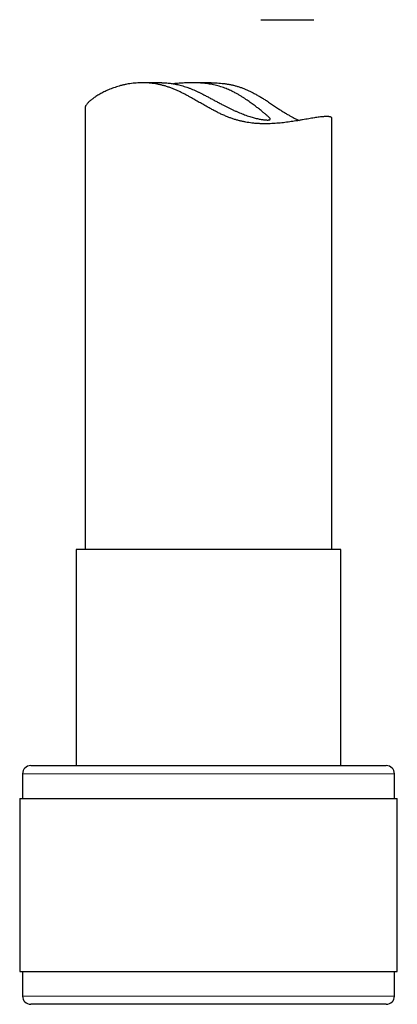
# Model space of a CAD drawing. Header units: millimetres. Extents: x 8 to 727, y 12 to 719.
# Tile 54 of 73: x 394 to 417, y 431 to 491. Entities that reach past the tile are written whole.
import ezdxf

# ---------------------------------------------------------------- set-up
doc = ezdxf.new("R2010")
doc.units = ezdxf.units.MM

msp = doc.modelspace()

# ---------------------------------------------------------------- linework, layer by layer
at = {"color": 7, "linetype": 'Continuous', "lineweight": 30}
for p, q in [((409.071, 490.6), (412.299, 490.6)), ((403.053, 486.767), (401.879, 486.767)), ((406.054, 486.767), (404.88, 486.767)), ((398.395, 485.241), (398.395, 458.405)), ((413.395, 458.405), (413.395, 484.606)), ((397.845, 458.405), (397.845, 445.282)), ((413.945, 458.405), (397.845, 458.405)), ((413.945, 445.282), (413.945, 458.405)), ((395.095, 445.282), (416.695, 445.282)), ((394.595, 444.782), (394.595, 443.282)), ((417.195, 443.282), (417.195, 444.782)), ((394.42, 443.282), (394.42, 432.782)), ((394.42, 443.282), (417.37, 443.282)), ((417.37, 432.782), (417.37, 443.282)), ((394.42, 432.782), (417.37, 432.782)), ((394.595, 432.782), (394.595, 431.282)), ((417.195, 431.282), (417.195, 432.782)), ((416.234, 430.782), (395.095, 430.782)), ((416.695, 430.782), (416.234, 430.782))]:
    msp.add_line(p, q, dxfattribs=at)
at = {"color": 252, "linetype": 'Continuous', "lineweight": 0}
for p, q in [((417.195, 444.782), (394.595, 444.782)), ((394.595, 431.282), (416.713, 431.282)), ((416.713, 431.282), (417.195, 431.282))]:
    msp.add_line(p, q, dxfattribs=at)
at = {"color": 7, "linetype": 'Continuous', "lineweight": 30}
for centre, start, end in [((395.095, 444.782), 90, 180), ((416.695, 444.782), 0, 90), ((395.095, 431.282), 180, 270), ((416.695, 431.282), 270, 0)]:
    msp.add_arc(centre, 0.5, start, end, dxfattribs=at)
for points, knots in [([(413.075, 484.716), (413.045, 484.716), (412.983, 484.715), (412.877, 484.708), (412.759, 484.697), (412.629, 484.681), (412.486, 484.661), (412.33, 484.637), (412.163, 484.61), (411.987, 484.58), (411.802, 484.548), (411.61, 484.515), (411.409, 484.481), (411.211, 484.449), (411.019, 484.419), (410.833, 484.392), (410.642, 484.366), (410.446, 484.343), (410.248, 484.322), (410.048, 484.304), (409.846, 484.29), (409.64, 484.281), (409.429, 484.276), (409.212, 484.276), (408.99, 484.283), (408.765, 484.297), (408.55, 484.318), (408.347, 484.344), (408.156, 484.376), (407.965, 484.414), (407.771, 484.459), (407.576, 484.513), (407.38, 484.576), (407.185, 484.645), (406.98, 484.726), (406.766, 484.818), (406.543, 484.922), (406.323, 485.033), (406.104, 485.148), (405.867, 485.277), (405.611, 485.421), (405.337, 485.579), (405.064, 485.736), (404.82, 485.874), (404.605, 485.993), (404.418, 486.092), (404.23, 486.187), (404.039, 486.278), (403.846, 486.363), (403.649, 486.442), (403.452, 486.512), (403.255, 486.573), (403.059, 486.625), (402.865, 486.669), (402.672, 486.704), (402.478, 486.732), (402.284, 486.752), (402.09, 486.764), (401.899, 486.768), (401.704, 486.765), (401.507, 486.755), (401.307, 486.736), (401.112, 486.71), (400.922, 486.677), (400.736, 486.638), (400.555, 486.594), (400.38, 486.544), (400.212, 486.491), (400.05, 486.434), (399.895, 486.374), (399.747, 486.311), (399.606, 486.246), (399.471, 486.18), (399.342, 486.111), (399.22, 486.042), (399.106, 485.972), (399, 485.903), (398.903, 485.835), (398.815, 485.769), (398.735, 485.704), (398.663, 485.641), (398.6, 485.58), (398.544, 485.521), (398.496, 485.464), (398.457, 485.41), (398.427, 485.358), (398.407, 485.311), (398.396, 485.272), (398.396, 485.25), (398.396, 485.241)], [0, 0, 0, 0, 0.0138531, 0.0277191, 0.0415854, 0.0554388, 0.069717, 0.0840087, 0.0983008, 0.1125798, 0.1264254, 0.1402823, 0.1541395, 0.1679854, 0.1793628, 0.19075, 0.2021401, 0.2135264, 0.224903, 0.23577, 0.246644, 0.2575171, 0.2683828, 0.2795159, 0.2906594, 0.3018012, 0.3129317, 0.3221552, 0.3313869, 0.3406177, 0.3498398, 0.3593537, 0.3688772, 0.3784024, 0.3879187, 0.3991136, 0.4103188, 0.4215316, 0.4327444, 0.4439456, 0.4582741, 0.4726106, 0.4869468, 0.5012751, 0.510999, 0.5207273, 0.5304537, 0.5401749, 0.5501129, 0.5600615, 0.5700082, 0.5799437, 0.5896993, 0.5994661, 0.6092334, 0.6189897, 0.6290992, 0.6392192, 0.6493404, 0.6594515, 0.6707917, 0.682143, 0.693496, 0.7048385, 0.7164991, 0.7281684, 0.7398388, 0.751501, 0.7632916, 0.7750921, 0.7868968, 0.7986988, 0.8104904, 0.8226198, 0.8347593, 0.8469022, 0.8590416, 0.871171, 0.8830433, 0.8949259, 0.9068116, 0.9186934, 0.9305651, 0.9428102, 0.955068, 0.9673295, 0.9795862, 0.9918303, 1, 1, 1, 1]), ([(403.053, 486.767), (403.084, 486.767), (403.159, 486.767), (403.288, 486.761), (403.426, 486.751), (403.559, 486.736), (403.684, 486.719), (403.812, 486.698), (403.951, 486.671), (404.1, 486.638), (404.259, 486.597), (404.422, 486.549), (404.588, 486.494), (404.757, 486.433), (404.922, 486.366), (405.083, 486.297), (405.239, 486.225), (405.394, 486.15), (405.569, 486.062), (405.762, 485.962), (405.973, 485.85), (406.184, 485.737), (406.394, 485.623), (406.604, 485.511), (406.796, 485.409), (406.972, 485.319), (407.131, 485.239), (407.289, 485.163), (407.449, 485.088), (407.61, 485.015), (407.773, 484.946), (407.934, 484.881), (408.093, 484.821), (408.249, 484.766), (408.398, 484.717), (408.54, 484.675), (408.675, 484.638), (408.804, 484.606), (408.926, 484.578), (409.041, 484.555), (409.149, 484.537), (409.249, 484.523), (409.339, 484.512), (409.419, 484.506), (409.463, 484.505), (409.485, 484.505)], [0, 0, 0, 0, 0.01683, 0.040922, 0.064992, 0.083686, 0.102403, 0.121119, 0.139812, 0.161526, 0.183258, 0.204972, 0.227355, 0.249757, 0.272142, 0.292796, 0.313471, 0.334151, 0.354811, 0.383125, 0.411459, 0.439775, 0.468226, 0.496694, 0.525142, 0.547045, 0.56897, 0.590892, 0.612791, 0.636225, 0.659675, 0.683107, 0.707199, 0.731311, 0.755401, 0.778852, 0.802322, 0.825772, 0.849951, 0.87415, 0.89833, 0.923561, 0.948792, 0.974396, 1, 1, 1, 1]), ([(409.485, 484.505), (409.503, 484.505), (409.539, 484.506), (409.58, 484.511), (409.612, 484.519), (409.634, 484.532), (409.645, 484.548), (409.646, 484.568), (409.637, 484.593), (409.618, 484.622), (409.589, 484.656), (409.55, 484.696), (409.5, 484.741), (409.443, 484.792), (409.378, 484.847), (409.306, 484.906), (409.226, 484.971), (409.138, 485.041), (409.043, 485.116), (408.943, 485.194), (408.838, 485.275), (408.73, 485.357), (408.616, 485.442), (408.497, 485.53), (408.372, 485.62), (408.241, 485.712), (408.105, 485.804), (407.959, 485.899), (407.802, 485.997), (407.634, 486.095), (407.473, 486.183), (407.321, 486.26), (407.179, 486.327), (407.034, 486.389), (406.881, 486.449), (406.721, 486.504), (406.554, 486.555), (406.382, 486.601), (406.207, 486.641), (406.027, 486.676), (405.848, 486.704), (405.67, 486.726), (405.494, 486.743), (405.316, 486.756), (405.138, 486.764), (404.961, 486.767), (404.784, 486.767), (404.61, 486.763), (404.438, 486.757), (404.269, 486.747), (404.102, 486.736), (403.939, 486.722), (403.826, 486.712), (403.77, 486.706), (403.764, 486.706)], [0, 0, 0, 0, 0.020088, 0.04019, 0.060278, 0.080938, 0.101614, 0.122273, 0.142365, 0.162474, 0.182566, 0.203262, 0.223975, 0.244672, 0.264451, 0.284245, 0.304025, 0.324309, 0.344606, 0.364892, 0.38439, 0.403905, 0.423423, 0.442924, 0.462982, 0.483056, 0.503131, 0.52319, 0.545492, 0.567805, 0.590104, 0.607249, 0.624411, 0.64157, 0.65871, 0.677057, 0.695418, 0.713765, 0.732645, 0.751542, 0.770422, 0.788769, 0.807131, 0.825478, 0.844324, 0.863183, 0.88203, 0.901084, 0.920151, 0.939206, 0.958719, 0.978245, 0.997759, 1, 1, 1, 1]), ([(406.054, 486.766), (406.075, 486.767), (406.163, 486.767), (406.32, 486.763), (406.524, 486.752), (406.728, 486.733), (406.931, 486.708), (407.131, 486.676), (407.327, 486.636), (407.518, 486.59), (407.707, 486.536), (407.895, 486.475), (408.08, 486.405), (408.263, 486.327), (408.443, 486.243), (408.63, 486.148), (408.823, 486.042), (409.024, 485.925), (409.22, 485.804), (409.433, 485.668), (409.663, 485.517), (409.908, 485.353), (410.132, 485.204), (410.336, 485.07), (410.521, 484.953), (410.703, 484.842), (410.874, 484.743), (411.032, 484.658), (411.178, 484.586), (411.307, 484.527), (411.387, 484.496), (411.419, 484.483)], [0, 0, 0, 0, 0.009699, 0.040376, 0.071879, 0.103412, 0.134943, 0.166443, 0.197165, 0.227918, 0.25867, 0.289392, 0.321085, 0.352805, 0.384535, 0.416241, 0.454161, 0.4921, 0.530046, 0.567975, 0.618498, 0.669035, 0.719554, 0.759254, 0.798982, 0.838698, 0.878382, 0.911351, 0.944352, 0.977346, 1, 1, 1, 1]), ([(413.394, 484.606), (413.394, 484.61), (413.395, 484.622), (413.387, 484.64), (413.37, 484.659), (413.344, 484.676), (413.309, 484.69), (413.264, 484.702), (413.211, 484.71), (413.149, 484.715), (413.1, 484.716), (413.075, 484.716)], [0, 0, 0, 0, 0.057967, 0.173437, 0.288869, 0.404197, 0.523277, 0.64248, 0.761723, 0.880922, 1, 1, 1, 1])]:
    msp.add_open_spline(points, degree=3, knots=knots, dxfattribs=at)

doc.saveas('drawing.dxf')
